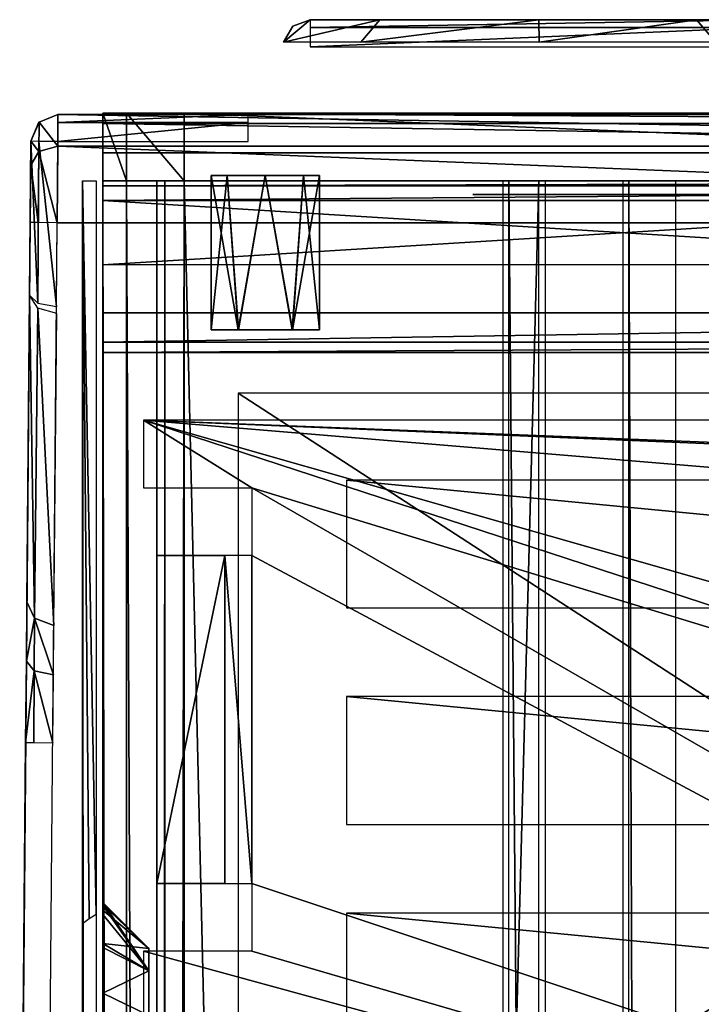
# Model space of a CAD drawing. Header units: millimetres. Extents: x -52 to 137, y -753 to 253.
# Tile 98 of 100: x -37 to -11, y 217 to 253. Entities that reach past the tile are written whole.
import ezdxf

# ---------------------------------------------------------------- set-up
doc = ezdxf.new("R2010")
doc.units = ezdxf.units.MM
doc.header["$LTSCALE"] = 65.185185
for name, color, linetype in [('1', 7, 'CONTINUOUS'), ('1119', 7, 'CONTINUOUS'), ('1120', 7, 'CONTINUOUS'), ('1121', 7, 'CONTINUOUS'), ('1122', 7, 'CONTINUOUS'), ('1123', 7, 'CONTINUOUS'), ('1124', 7, 'CONTINUOUS'), ('1125', 7, 'CONTINUOUS'), ('113', 7, 'CONTINUOUS'), ('1130', 7, 'CONTINUOUS'), ('1137', 7, 'CONTINUOUS'), ('1138', 7, 'CONTINUOUS'), ('1139', 7, 'CONTINUOUS'), ('114', 7, 'CONTINUOUS'), ('1140', 7, 'CONTINUOUS'), ('1141', 7, 'CONTINUOUS'), ('1142', 7, 'CONTINUOUS'), ('1147', 7, 'CONTINUOUS'), ('1148', 7, 'CONTINUOUS'), ('1149', 7, 'CONTINUOUS'), ('115', 7, 'CONTINUOUS'), ('1150', 7, 'CONTINUOUS'), ('1151', 7, 'CONTINUOUS'), ('1152', 7, 'CONTINUOUS'), ('1153', 7, 'CONTINUOUS'), ('1154', 7, 'CONTINUOUS'), ('122', 7, 'CONTINUOUS'), ('1249', 7, 'CONTINUOUS'), ('269', 7, 'CONTINUOUS'), ('278', 7, 'CONTINUOUS'), ('46', 7, 'CONTINUOUS'), ('56', 7, 'CONTINUOUS'), ('58', 7, 'CONTINUOUS'), ('59', 7, 'CONTINUOUS'), ('76', 7, 'CONTINUOUS'), ('77', 7, 'CONTINUOUS'), ('78', 7, 'CONTINUOUS'), ('79', 7, 'CONTINUOUS'), ('80', 7, 'CONTINUOUS'), ('853', 7, 'CONTINUOUS'), ('854', 7, 'CONTINUOUS'), ('855', 7, 'CONTINUOUS'), ('860', 7, 'CONTINUOUS'), ('861', 7, 'CONTINUOUS'), ('862', 7, 'CONTINUOUS'), ('863', 7, 'CONTINUOUS'), ('864', 7, 'CONTINUOUS'), ('865', 7, 'CONTINUOUS'), ('866', 7, 'CONTINUOUS'), ('867', 7, 'CONTINUOUS'), ('868', 7, 'CONTINUOUS'), ('869', 7, 'CONTINUOUS'), ('870', 7, 'CONTINUOUS'), ('871', 7, 'CONTINUOUS'), ('92', 7, 'CONTINUOUS'), ('95', 7, 'CONTINUOUS'), ('970', 7, 'CONTINUOUS'), ('971', 7, 'CONTINUOUS'), ('972', 7, 'CONTINUOUS'), ('973', 7, 'CONTINUOUS'), ('978', 7, 'CONTINUOUS'), ('979', 7, 'CONTINUOUS'), ('980', 7, 'CONTINUOUS')]:
    doc.layers.add(name, color=color, linetype=linetype)

msp = doc.modelspace()

# ---------------------------------------------------------------- linework, layer by layer
at = {"layer": '1', "color": 7, "linetype": 'Continuous'}
for points in [[(28, 221.548, -65.463), (28, 233.661, -65.463), (-32, 238.661, -65.463), (28, 221.548, -65.463)], [(-32, 238.661, -65.463), (28, 233.661, -65.463), (28, 236.161, -65.463), (-32, 238.661, -65.463)], [(28, 219.048, -65.463), (28, 221.548, -65.463), (-32, 238.661, -65.463), (28, 219.048, -65.463)], [(-28, 236.161, -65.463), (28, 219.048, -65.463), (-32, 238.661, -65.463), (-28, 236.161, -65.463)], [(-32, 236.161, -65.463), (-28, 236.161, -65.463), (-32, 238.661, -65.463), (-32, 236.161, -65.463)], [(32, 238.661, -65.463), (-32, 238.661, -65.463), (32, 236.161, -65.463), (32, 238.661, -65.463)], [(32, 236.161, -65.463), (-32, 238.661, -65.463), (28, 236.161, -65.463), (32, 236.161, -65.463)], [(32, 201.548, -65.463), (28, 219.048, -65.463), (-28, 236.161, -65.463), (32, 201.548, -65.463)], [(-28, 233.661, -65.463), (32, 201.548, -65.463), (-28, 236.161, -65.463), (-28, 233.661, -65.463)], [(-29, 221.548, -65.463), (-28, 221.548, -65.463), (-29, 233.661, -65.463), (-29, 221.548, -65.463)], [(-29, 233.661, -65.463), (-28, 221.548, -65.463), (-28, 233.661, -65.463), (-29, 233.661, -65.463)], [(-28, 221.548, -65.463), (32, 201.548, -65.463), (-28, 233.661, -65.463), (-28, 221.548, -65.463)], [(-28, 219.048, -65.463), (32, 201.548, -65.463), (-28, 221.548, -65.463), (-28, 219.048, -65.463)], [(-32, 201.548, -65.463), (32, 201.548, -65.463), (-32, 219.048, -65.463), (-32, 201.548, -65.463)], [(-32, 219.048, -65.463), (32, 201.548, -65.463), (-28, 219.048, -65.463), (-32, 219.048, -65.463)]]:
    msp.add_3dface(points, dxfattribs=at)
at = {"layer": '1119', "color": 7, "linetype": 'Continuous'}
for points in [[(-17.399, -247.5, 41.044), (-17.399, 247.5, 41.044), (-30.5, -247.5, 41.044), (-17.399, -247.5, 41.044)], [(-30.5, -247.5, 41.044), (-17.399, 247.5, 41.044), (-30.5, 247.5, 41.044), (-30.5, -247.5, 41.044)]]:
    msp.add_3dface(points, dxfattribs=at)
at = {"layer": '1120', "color": 7, "linetype": 'Continuous'}
for points in [[(-33.5, -247.5, 38.044), (-32.621, -247.5, 40.166), (-33.5, 247.5, 38.044), (-33.5, -247.5, 38.044)], [(-33.5, 247.5, 38.044), (-32.621, -247.5, 40.166), (-32.621, 247.5, 40.166), (-33.5, 247.5, 38.044)], [(-30.5, -247.5, 41.044), (-30.5, 247.5, 41.044), (-32.621, 247.5, 40.166), (-30.5, -247.5, 41.044)], [(-32.621, -247.5, 40.166), (-30.5, -247.5, 41.044), (-32.621, 247.5, 40.166), (-32.621, -247.5, 40.166)]]:
    msp.add_3dface(points, dxfattribs=at)
at = {"layer": '1121', "color": 7, "linetype": 'Continuous'}
for points in [[(-33.5, -247.5, 38.044), (-33.5, 247.5, 38.044), (-33.5, -247.5, 36.544), (-33.5, -247.5, 38.044)], [(-33.5, -247.5, 36.544), (-33.5, 247.5, 38.044), (-33.5, 247.5, 36.544), (-33.5, -247.5, 36.544)]]:
    msp.add_3dface(points, dxfattribs=at)
at = {"layer": '1122', "color": 7, "linetype": 'Continuous'}
for points in [[(-33.5, 247.5, 30.544), (-33.5, -247.5, 30.544), (-33.5, 247.5, 33.544), (-33.5, 247.5, 30.544)], [(-33.5, 247.5, 33.544), (-33.5, -247.5, 30.544), (-33.5, -247.5, 33.544), (-33.5, 247.5, 33.544)]]:
    msp.add_3dface(points, dxfattribs=at)
at = {"layer": '1123', "color": 7, "linetype": 'Continuous'}
for points in [[(-33.5, 247.5, 24.544), (-33.5, -247.5, 24.544), (-33.5, 247.5, 27.544), (-33.5, 247.5, 24.544)], [(-33.5, 247.5, 27.544), (-33.5, -247.5, 24.544), (-33.5, -247.5, 27.544), (-33.5, 247.5, 27.544)]]:
    msp.add_3dface(points, dxfattribs=at)
at = {"layer": '1124', "color": 7, "linetype": 'Continuous'}
for points in [[(-33.5, 247.5, 18.544), (-33.5, -247.5, 18.544), (-33.5, 247.5, 21.544), (-33.5, 247.5, 18.544)], [(-33.5, 247.5, 21.544), (-33.5, -247.5, 18.544), (-33.5, -247.5, 21.544), (-33.5, 247.5, 21.544)]]:
    msp.add_3dface(points, dxfattribs=at)
at = {"layer": '1125', "color": 7, "linetype": 'Continuous'}
for points in [[(-33.5, -247.5, 9.544), (-33.5, 247.5, 9.544), (-33.5, -247.5, 5.784), (-33.5, -247.5, 9.544)], [(-33.5, -247.5, 5.784), (-33.5, 247.5, 9.544), (-33.5, 247.5, 5.784), (-33.5, -247.5, 5.784)]]:
    msp.add_3dface(points, dxfattribs=at)
at = {"layer": '113', "color": 7, "linetype": 'Continuous'}
for points in [[(-29.5, 247.7, 18), (-28.914, 247.7, 16.586), (-29.5, 242, 18), (-29.5, 247.7, 18)], [(-29.5, 242, 18), (-28.914, 247.7, 16.586), (-28.487, 242, 16.261), (-29.5, 242, 18)], [(-28.914, 247.7, 16.586), (-27.5, 247.7, 16), (-28.487, 242, 16.261), (-28.914, 247.7, 16.586)], [(-28.487, 242, 16.261), (-27.5, 247.7, 16), (-26.499, 242, 16.269), (-28.487, 242, 16.261)], [(-26.499, 242, 16.269), (-27.5, 247.7, 16), (-26.086, 247.7, 16.586), (-26.499, 242, 16.269)], [(-25.5, 242, 18), (-26.499, 242, 16.269), (-25.5, 247.7, 18), (-25.5, 242, 18)], [(-25.5, 247.7, 18), (-26.499, 242, 16.269), (-26.086, 247.7, 16.586), (-25.5, 247.7, 18)]]:
    msp.add_3dface(points, dxfattribs=at)
at = {"layer": '1130', "color": 7, "linetype": 'Continuous'}
for points in [[(-33.5, 220.57, 12.544), (-33.5, 220.779, 13.2), (-33.5, 247.5, 15.544), (-33.5, 220.57, 12.544)], [(-33.5, 247.5, 12.544), (-33.5, 220.57, 12.544), (-33.5, 247.5, 15.544), (-33.5, 247.5, 12.544)], [(-33.5, 220.779, 13.2), (-33.5, 220.85, 13.884), (-33.5, 247.5, 15.544), (-33.5, 220.779, 13.2)], [(-33.5, 247.5, 15.544), (-33.5, 220.85, 13.884), (-33.5, 220.738, 14.743), (-33.5, 247.5, 15.544)], [(-33.5, 220.41, 15.544), (-33.5, 247.5, 15.544), (-33.5, 220.738, 14.743), (-33.5, 220.41, 15.544)]]:
    msp.add_3dface(points, dxfattribs=at)
at = {"layer": '1137', "color": 7, "linetype": 'Continuous'}
for points in [[(-33.5, 220.85, 13.884), (-33.5, 220.779, 13.2), (-31.8, 219.15, 13.884), (-33.5, 220.85, 13.884)], [(-33.5, 220.779, 13.2), (-33.5, 220.57, 12.544), (-31.8, 219.15, 13.884), (-33.5, 220.779, 13.2)], [(-33.5, 220.57, 12.544), (-33.5, 219.335, 11.082), (-31.8, 219.15, 13.884), (-33.5, 220.57, 12.544)], [(-33.5, 219.335, 11.082), (-33.5, 217.5, 10.534), (-31.8, 218.325, 12.455), (-33.5, 219.335, 11.082)], [(-31.8, 219.15, 13.884), (-33.5, 219.335, 11.082), (-31.8, 218.325, 12.455), (-31.8, 219.15, 13.884)], [(-31.8, 218.325, 12.455), (-33.5, 217.5, 10.534), (-31.8, 216.675, 12.455), (-31.8, 218.325, 12.455)], [(-33.5, 217.5, 10.534), (-33.5, 215.665, 11.082), (-31.8, 216.675, 12.455), (-33.5, 217.5, 10.534)]]:
    msp.add_3dface(points, dxfattribs=at)
at = {"layer": '1138', "color": 7, "linetype": 'Continuous'}
for points in [[(-33.5, 220.85, 13.884), (-31.8, 219.15, 13.884), (-31.8, 218.325, 15.313), (-33.5, 220.85, 13.884)], [(-33.5, 220.738, 14.743), (-33.5, 220.85, 13.884), (-31.8, 218.325, 15.313), (-33.5, 220.738, 14.743)], [(-33.5, 220.41, 15.544), (-33.5, 220.738, 14.743), (-31.8, 218.325, 15.313), (-33.5, 220.41, 15.544)], [(-33.5, 219.182, 16.781), (-33.5, 220.41, 15.544), (-31.8, 218.325, 15.313), (-33.5, 219.182, 16.781)], [(-33.5, 217.5, 17.234), (-33.5, 219.182, 16.781), (-31.8, 218.325, 15.313), (-33.5, 217.5, 17.234)], [(-31.8, 216.675, 15.313), (-33.5, 217.5, 17.234), (-31.8, 218.325, 15.313), (-31.8, 216.675, 15.313)], [(-33.5, 215.818, 16.781), (-33.5, 217.5, 17.234), (-31.8, 216.675, 15.313), (-33.5, 215.818, 16.781)]]:
    msp.add_3dface(points, dxfattribs=at)
at = {"layer": '1139', "color": 7, "linetype": 'Continuous'}
for points in [[(-34.25, -247.5, 36.044), (-34.25, 247.5, 36.044), (-34.25, -247.5, 34.044), (-34.25, -247.5, 36.044)], [(-34.25, -247.5, 34.044), (-34.25, 247.5, 36.044), (-34.25, 247.5, 34.044), (-34.25, -247.5, 34.044)]]:
    msp.add_3dface(points, dxfattribs=at)
at = {"layer": '114', "color": 7, "linetype": 'Continuous'}
for points in [[(-29.5, 247.7, 18), (-29.5, 242, 18), (-28.501, 242, 19.731), (-29.5, 247.7, 18)], [(-28.914, 247.7, 19.414), (-29.5, 247.7, 18), (-28.501, 242, 19.731), (-28.914, 247.7, 19.414)], [(-27.5, 247.7, 20), (-28.914, 247.7, 19.414), (-28.501, 242, 19.731), (-27.5, 247.7, 20)], [(-26.513, 242, 19.739), (-27.5, 247.7, 20), (-28.501, 242, 19.731), (-26.513, 242, 19.739)], [(-26.086, 247.7, 19.414), (-27.5, 247.7, 20), (-26.513, 242, 19.739), (-26.086, 247.7, 19.414)], [(-25.5, 242, 18), (-26.086, 247.7, 19.414), (-26.513, 242, 19.739), (-25.5, 242, 18)], [(-25.5, 242, 18), (-25.5, 247.7, 18), (-26.086, 247.7, 19.414), (-25.5, 242, 18)]]:
    msp.add_3dface(points, dxfattribs=at)
at = {"layer": '1140', "color": 7, "linetype": 'Continuous'}
for points in [[(-34.25, 247.5, 28.044), (-34.25, -247.5, 28.044), (-34.25, 247.5, 30.044), (-34.25, 247.5, 28.044)], [(-34.25, 247.5, 30.044), (-34.25, -247.5, 28.044), (-34.25, -247.5, 30.044), (-34.25, 247.5, 30.044)]]:
    msp.add_3dface(points, dxfattribs=at)
at = {"layer": '1141', "color": 7, "linetype": 'Continuous'}
for points in [[(-34.25, 247.5, 22.044), (-34.25, -247.5, 22.044), (-34.25, 247.5, 24.044), (-34.25, 247.5, 22.044)], [(-34.25, 247.5, 24.044), (-34.25, -247.5, 22.044), (-34.25, -247.5, 24.044), (-34.25, 247.5, 24.044)]]:
    msp.add_3dface(points, dxfattribs=at)
at = {"layer": '1142', "color": 7, "linetype": 'Continuous'}
for points in [[(-34.25, 247.5, 18.044), (-34.25, -72.5, 17.234), (-34.25, -217.5, 17.234), (-34.25, 247.5, 18.044)], [(-34.25, 247.5, 18.044), (-34.25, -217.5, 17.234), (-34.25, -247.5, 18.044), (-34.25, 247.5, 18.044)], [(-34.25, -71.088, 16.922), (-34.25, -72.5, 17.234), (-34.25, 247.5, 18.044), (-34.25, -71.088, 16.922)], [(-34.25, 72.5, 17.234), (-34.25, -71.088, 16.922), (-34.25, 247.5, 18.044), (-34.25, 72.5, 17.234)], [(-34.25, 73.912, 16.922), (-34.25, 72.5, 17.234), (-34.25, 247.5, 18.044), (-34.25, 73.912, 16.922)], [(-34.25, 75.061, 16.044), (-34.25, 73.912, 16.922), (-34.25, 247.5, 18.044), (-34.25, 75.061, 16.044)], [(-34.25, 217.5, 17.234), (-34.25, 75.061, 16.044), (-34.25, 247.5, 18.044), (-34.25, 217.5, 17.234)], [(-34.25, 218.912, 16.922), (-34.25, 217.5, 17.234), (-34.25, 247.5, 18.044), (-34.25, 218.912, 16.922)], [(-34.25, 220.061, 16.044), (-34.25, 218.912, 16.922), (-34.25, 247.5, 18.044), (-34.25, 220.061, 16.044)], [(-34.25, 247.5, 16.044), (-34.25, 220.061, 16.044), (-34.25, 247.5, 18.044), (-34.25, 247.5, 16.044)], [(-34.25, 216.088, 16.922), (-34.25, 75.061, 16.044), (-34.25, 217.5, 17.234), (-34.25, 216.088, 16.922)]]:
    msp.add_3dface(points, dxfattribs=at)
at = {"layer": '1147', "color": 7, "linetype": 'Continuous'}
for points in [[(-34.25, 220.061, 16.044), (-34.25, 247.5, 16.044), (-34.008, 220.246, 15.803), (-34.25, 220.061, 16.044)], [(-34.008, 220.246, 15.803), (-34.25, 247.5, 16.044), (-33.75, 220.41, 15.544), (-34.008, 220.246, 15.803)], [(-33.75, 220.41, 15.544), (-34.25, 247.5, 16.044), (-33.75, 247.5, 15.544), (-33.75, 220.41, 15.544)]]:
    msp.add_3dface(points, dxfattribs=at)
at = {"layer": '1148', "color": 7, "linetype": 'Continuous'}
for points in [[(-34.25, 247.5, 10.044), (-34.25, -247.5, 10.044), (-34.25, 217.5, 10.534), (-34.25, 247.5, 10.044)], [(-34.25, 247.5, 12.044), (-34.25, 247.5, 10.044), (-34.25, 217.5, 10.534), (-34.25, 247.5, 12.044)], [(-34.25, 220.299, 12.044), (-34.25, 247.5, 12.044), (-34.25, 219.09, 10.937), (-34.25, 220.299, 12.044)], [(-34.25, 219.09, 10.937), (-34.25, 247.5, 12.044), (-34.25, 217.5, 10.534), (-34.25, 219.09, 10.937)], [(-34.25, 217.5, 10.534), (-34.25, -247.5, 10.044), (-34.25, 72.5, 10.534), (-34.25, 217.5, 10.534)], [(-34.25, 215.91, 10.937), (-34.25, 217.5, 10.534), (-34.25, 72.5, 10.534), (-34.25, 215.91, 10.937)]]:
    msp.add_3dface(points, dxfattribs=at)
at = {"layer": '1149', "color": 7, "linetype": 'Continuous'}
for points in [[(-34.25, -247.5, 10.044), (-34.25, 247.5, 10.044), (-33.75, -247.5, 9.544), (-34.25, -247.5, 10.044)], [(-33.75, -247.5, 9.544), (-34.25, 247.5, 10.044), (-33.75, 247.5, 9.544), (-33.75, -247.5, 9.544)]]:
    msp.add_3dface(points, dxfattribs=at)
at = {"layer": '115', "color": 7, "linetype": 'Continuous'}
for points in [[(-29.5, 242, 18), (-28.487, 242, 16.261), (-25.5, 242, 18), (-29.5, 242, 18)], [(-29.5, 242, 18), (-25.5, 242, 18), (-26.513, 242, 19.739), (-29.5, 242, 18)], [(-29.5, 242, 18), (-26.513, 242, 19.739), (-28.501, 242, 19.731), (-29.5, 242, 18)], [(-28.487, 242, 16.261), (-26.499, 242, 16.269), (-25.5, 242, 18), (-28.487, 242, 16.261)]]:
    msp.add_3dface(points, dxfattribs=at)
at = {"layer": '1150', "color": 7, "linetype": 'Continuous'}
for points in [[(-31.5, 247.5, 5.784), (-31.5, 247.5, 36.544), (-31.5, -247.5, 36.544), (-31.5, 247.5, 5.784)], [(-31.5, -247.5, 5.784), (-31.5, 247.5, 5.784), (-31.5, -247.5, 36.544), (-31.5, -247.5, 5.784)]]:
    msp.add_3dface(points, dxfattribs=at)
at = {"layer": '1151', "color": 7, "linetype": 'Continuous'}
for points in [[(-31.5, -247.5, 36.544), (-31.5, 247.5, 36.544), (-31.207, 247.5, 37.252), (-31.5, -247.5, 36.544)], [(-31.207, -247.5, 37.252), (-31.5, -247.5, 36.544), (-31.207, 247.5, 37.252), (-31.207, -247.5, 37.252)], [(-30.5, -247.5, 37.544), (-31.207, -247.5, 37.252), (-30.5, 247.5, 37.544), (-30.5, -247.5, 37.544)], [(-30.5, 247.5, 37.544), (-31.207, -247.5, 37.252), (-31.207, 247.5, 37.252), (-30.5, 247.5, 37.544)]]:
    msp.add_3dface(points, dxfattribs=at)
at = {"layer": '1152', "color": 7, "linetype": 'Continuous'}
for points in [[(-30.5, -247.5, 37.544), (-30.5, 247.5, 37.544), (-18.734, -247.5, 37.544), (-30.5, -247.5, 37.544)], [(-18.734, -247.5, 37.544), (-30.5, 247.5, 37.544), (-18.734, 247.5, 37.544), (-18.734, -247.5, 37.544)]]:
    msp.add_3dface(points, dxfattribs=at)
at = {"layer": '1153', "color": 7, "linetype": 'Continuous'}
for points in [[(-18.508, -247.5, 37.491), (-18.508, 247.5, 37.491), (-14.305, -247.5, 35.363), (-18.508, -247.5, 37.491)], [(-14.305, -247.5, 35.363), (-18.508, 247.5, 37.491), (-14.305, 247.5, 35.363), (-14.305, -247.5, 35.363)]]:
    msp.add_3dface(points, dxfattribs=at)
at = {"layer": '1154', "color": 7, "linetype": 'Continuous'}
for points in [[(-14.075, -247.5, 35.122), (-14.075, 247.5, 35.122), (-12.355, -247.5, 31.299), (-14.075, -247.5, 35.122)], [(-12.355, -247.5, 31.299), (-14.075, 247.5, 35.122), (-12.355, 247.5, 31.299), (-12.355, -247.5, 31.299)]]:
    msp.add_3dface(points, dxfattribs=at)
at = {"layer": '122', "color": 7, "linetype": 'Continuous'}
for points in [[(24.5, 236.45, -62.916), (-24.5, 236.45, -62.916), (24.5, 231.726, -60.714), (24.5, 236.45, -62.916)], [(24.5, 231.726, -60.714), (-24.5, 236.45, -62.916), (-24.5, 231.726, -60.714), (24.5, 231.726, -60.714)]]:
    msp.add_3dface(points, dxfattribs=at)
at = {"layer": '1249', "color": 7, "linetype": 'Continuous'}
for points in [[(-33.5, 198.375, -65.81), (-33.5, 196.544, -67.638), (-33.5, 247, 5.284), (-33.5, 198.375, -65.81)], [(-33.5, 247, 5.284), (-33.5, 196.544, -67.638), (-33.5, 161.226, -105.18), (-33.5, 247, 5.284)], [(-33.5, 200.874, -65.138), (-33.5, 198.375, -65.81), (-33.5, 247, 5.284), (-33.5, 200.874, -65.138)], [(-33.5, 240.661, -39.9), (-33.5, 200.874, -65.138), (-33.5, 247, 5.284), (-33.5, 240.661, -39.9)], [(-33.5, 241.042, -37.987), (-33.5, 240.661, -39.9), (-33.5, 247, 5.284), (-33.5, 241.042, -37.987)], [(-33.5, 242.126, -36.364), (-33.5, 241.042, -37.987), (-33.5, 247, 5.284), (-33.5, 242.126, -36.364)], [(-33.5, 246.268, -32.222), (-33.5, 242.126, -36.364), (-33.5, 247, 5.284), (-33.5, 246.268, -32.222)], [(-33.5, 246.809, -31.411), (-33.5, 246.268, -32.222), (-33.5, 247, 5.284), (-33.5, 246.809, -31.411)], [(-33.5, 247, -30.454), (-33.5, 246.809, -31.411), (-33.5, 247, 5.284), (-33.5, 247, -30.454)], [(-33.5, -247, 5.284), (-33.5, 247, 5.284), (-33.5, -247, -30.454), (-33.5, -247, 5.284)], [(-33.5, -247, -30.454), (-33.5, 247, 5.284), (-33.5, -246.809, -31.411), (-33.5, -247, -30.454)], [(-33.5, -246.809, -31.411), (-33.5, 247, 5.284), (-33.5, -246.268, -32.222), (-33.5, -246.809, -31.411)], [(-33.5, -246.268, -32.222), (-33.5, 247, 5.284), (-33.5, -242.126, -36.364), (-33.5, -246.268, -32.222)], [(-33.5, -242.126, -36.364), (-33.5, 247, 5.284), (-33.5, -241.042, -37.987), (-33.5, -242.126, -36.364)], [(-33.5, -241.042, -37.987), (-33.5, 247, 5.284), (-33.5, -240.661, -39.9), (-33.5, -241.042, -37.987)], [(-33.5, -240.661, -39.9), (-33.5, 247, 5.284), (-33.5, -240.661, -62.638), (-33.5, -240.661, -39.9)], [(-33.5, -240.661, -62.638), (-33.5, 247, 5.284), (-33.5, -239.929, -64.406), (-33.5, -240.661, -62.638)], [(-33.5, -239.929, -64.406), (-33.5, 247, 5.284), (-33.5, -238.161, -65.138), (-33.5, -239.929, -64.406)], [(-33.5, -238.161, -65.138), (-33.5, 247, 5.284), (-33.5, -200.874, -65.138), (-33.5, -238.161, -65.138)], [(-33.5, -200.874, -65.138), (-33.5, 247, 5.284), (-33.5, -198.375, -65.81), (-33.5, -200.874, -65.138)], [(-33.5, -198.375, -65.81), (-33.5, 247, 5.284), (-33.5, -196.544, -67.638), (-33.5, -198.375, -65.81)], [(-33.5, -196.544, -67.638), (-33.5, 247, 5.284), (-33.5, -158, -100.71), (-33.5, -196.544, -67.638)], [(-33.5, -158, -100.71), (-33.5, 247, 5.284), (-33.5, -155.231, -102.14), (-33.5, -158, -100.71)], [(-33.5, -155.231, -102.14), (-33.5, 247, 5.284), (-33.5, -154.774, -105.18), (-33.5, -155.231, -102.14)], [(-33.5, -154.774, -105.18), (-33.5, 247, 5.284), (-33.5, 0, -100.71), (-33.5, -154.774, -105.18)], [(-33.5, 0, -100.71), (-33.5, 247, 5.284), (-33.5, 2.769, -102.14), (-33.5, 0, -100.71)], [(-33.5, 2.769, -102.14), (-33.5, 247, 5.284), (-33.5, 3.226, -105.18), (-33.5, 2.769, -102.14)], [(-33.5, 3.226, -105.18), (-33.5, 247, 5.284), (-33.5, 155.231, -102.14), (-33.5, 3.226, -105.18)], [(-33.5, 155.231, -102.14), (-33.5, 247, 5.284), (-33.5, 158, -100.71), (-33.5, 155.231, -102.14)], [(-33.5, 158, -100.71), (-33.5, 247, 5.284), (-33.5, 160.769, -102.14), (-33.5, 158, -100.71)], [(-33.5, 160.769, -102.14), (-33.5, 247, 5.284), (-33.5, 161.226, -105.18), (-33.5, 160.769, -102.14)], [(-33.5, 238.161, -65.138), (-33.5, 200.874, -65.138), (-33.5, 240.661, -39.9), (-33.5, 238.161, -65.138)], [(-33.5, 239.929, -64.406), (-33.5, 238.161, -65.138), (-33.5, 240.661, -39.9), (-33.5, 239.929, -64.406)], [(-33.5, 240.661, -62.638), (-33.5, 239.929, -64.406), (-33.5, 240.661, -39.9), (-33.5, 240.661, -62.638)]]:
    msp.add_3dface(points, dxfattribs=at)
at = {"layer": '269', "color": 7, "linetype": 'Continuous'}
for points in [[(-10.108, -247.5, 37.416), (-10.108, 247.5, 37.416), (-17.173, -247.5, 40.991), (-10.108, -247.5, 37.416)], [(-17.173, -247.5, 40.991), (-10.108, 247.5, 37.416), (-17.173, 247.5, 40.991), (-17.173, -247.5, 40.991)]]:
    msp.add_3dface(points, dxfattribs=at)
at = {"layer": '278', "color": 7, "linetype": 'Continuous'}
for points in [[(-31.5, 247, 5.284), (-31.5, -247, 5.284), (-31.5, 247, -30.454), (-31.5, 247, 5.284)], [(-31.5, 247, -30.454), (-31.5, -247, 5.284), (-31.5, 246.809, -31.411), (-31.5, 247, -30.454)], [(-31.5, 246.809, -31.411), (-31.5, -247, 5.284), (-31.5, 246.268, -32.222), (-31.5, 246.809, -31.411)], [(-31.5, 246.268, -32.222), (-31.5, -247, 5.284), (-31.5, 242.126, -36.364), (-31.5, 246.268, -32.222)], [(-31.5, 242.126, -36.364), (-31.5, -247, 5.284), (-31.5, 241.042, -37.987), (-31.5, 242.126, -36.364)], [(-31.5, 241.042, -37.987), (-31.5, -247, 5.284), (-31.5, 240.661, -39.9), (-31.5, 241.042, -37.987)], [(-31.5, 240.661, -39.9), (-31.5, -247, 5.284), (-31.5, 240.661, -62.638), (-31.5, 240.661, -39.9)], [(-31.5, 240.661, -62.638), (-31.5, -247, 5.284), (-31.5, 239.929, -64.406), (-31.5, 240.661, -62.638)], [(-31.5, -247, 5.284), (-31.5, 238.161, -65.138), (-31.5, 239.929, -64.406), (-31.5, -247, 5.284)], [(-31.5, 200.874, -65.138), (-31.5, 238.161, -65.138), (-31.5, -247, 5.284), (-31.5, 200.874, -65.138)]]:
    msp.add_3dface(points, dxfattribs=at)
at = {"layer": '46', "color": 7, "linetype": 'Continuous'}
for points in [[(-19.839, 247, -7.43), (-13.9, 247, -14.21), (-19.839, 247, 1.51), (-19.839, 247, -7.43)], [(-19.839, 247, 1.51), (-13.9, 247, -14.21), (-13.9, 247, 8.29), (-19.839, 247, 1.51)], [(-13.9, 247, 8.29), (-13.9, 247, -14.21), (13.9, 247, -14.21), (-13.9, 247, 8.29)], [(13.9, 247, 8.29), (-13.9, 247, 8.29), (13.9, 247, -14.21), (13.9, 247, 8.29)]]:
    msp.add_3dface(points, dxfattribs=at)
at = {"layer": '56', "color": 7, "linetype": 'Continuous'}
for points in [[(35.18, 245.95, -69.963), (35.568, 201.548, -69.963), (-35.568, 201.548, -69.963), (35.18, 245.95, -69.963)], [(-35.18, 245.95, -69.963), (35.18, 245.95, -69.963), (-35.568, 201.548, -69.963), (-35.18, 245.95, -69.963)]]:
    msp.add_3dface(points, dxfattribs=at)
at = {"layer": '58', "color": 7, "linetype": 'Continuous'}
for points in [[(-35.855, 249.663, -65.963), (-35.154, 249.95, -65.963), (-35.162, 248.778, -68.792), (-35.855, 249.663, -65.963)], [(-36.154, 248.958, -65.963), (-35.855, 249.663, -65.963), (-35.864, 248.577, -68.585), (-36.154, 248.958, -65.963)], [(-35.855, 249.663, -65.963), (-35.162, 248.778, -68.792), (-35.864, 248.577, -68.585), (-35.855, 249.663, -65.963)], [(-36.162, 248.08, -68.085), (-36.154, 248.958, -65.963), (-35.864, 248.577, -68.585), (-36.162, 248.08, -68.085)], [(-35.162, 248.778, -68.792), (-35.18, 245.95, -69.963), (-35.864, 248.577, -68.585), (-35.162, 248.778, -68.792)], [(-36.162, 248.08, -68.085), (-35.864, 248.577, -68.585), (-35.887, 245.956, -69.67), (-36.162, 248.08, -68.085)], [(-35.864, 248.577, -68.585), (-35.18, 245.95, -69.963), (-35.887, 245.956, -69.67), (-35.864, 248.577, -68.585)], [(-36.18, 245.958, -68.963), (-36.162, 248.08, -68.085), (-35.887, 245.956, -69.67), (-36.18, 245.958, -68.963)]]:
    msp.add_3dface(points, dxfattribs=at)
at = {"layer": '59', "color": 7, "linetype": 'Continuous'}
for points in [[(-35.162, 248.778, -68.792), (-35.154, 249.95, -65.963), (35.162, 248.778, -68.792), (-35.162, 248.778, -68.792)], [(-35.154, 249.95, -65.963), (35.154, 249.95, -65.963), (35.162, 248.778, -68.792), (-35.154, 249.95, -65.963)], [(35.18, 245.95, -69.963), (-35.18, 245.95, -69.963), (-35.162, 248.778, -68.792), (35.18, 245.95, -69.963)], [(35.18, 245.95, -69.963), (-35.162, 248.778, -68.792), (35.162, 248.778, -68.792), (35.18, 245.95, -69.963)]]:
    msp.add_3dface(points, dxfattribs=at)
at = {"layer": '76', "color": 7, "linetype": 'Continuous'}
for points in [[(-36.204, 243.272, -38.36), (-36.154, 248.958, -38.36), (-36.18, 245.958, -68.963), (-36.204, 243.272, -38.36)], [(-36.18, 245.958, -68.963), (-36.154, 248.958, -38.36), (-36.162, 248.08, -68.085), (-36.18, 245.958, -68.963)], [(-36.154, 248.958, -38.36), (-36.154, 248.958, -65.963), (-36.162, 248.08, -68.085), (-36.154, 248.958, -38.36)], [(-36.568, 201.557, -68.963), (-36.322, 229.756, -60.158), (-36.18, 245.958, -68.963), (-36.568, 201.557, -68.963)], [(-36.322, 229.756, -60.158), (-36.302, 231.954, -57.963), (-36.18, 245.958, -68.963), (-36.322, 229.756, -60.158)], [(-36.302, 231.954, -57.963), (-36.204, 243.272, -38.36), (-36.18, 245.958, -68.963), (-36.302, 231.954, -57.963)], [(-36.348, 226.758, -60.963), (-36.322, 229.756, -60.158), (-36.568, 201.557, -68.963), (-36.348, 226.758, -60.963)], [(-36.568, 201.557, -60.963), (-36.348, 226.758, -60.963), (-36.568, 201.557, -68.963), (-36.568, 201.557, -60.963)]]:
    msp.add_3dface(points, dxfattribs=at)
at = {"layer": '77', "color": 7, "linetype": 'Continuous'}
for points in [[(-36.204, 243.272, -38.36), (-36.302, 231.954, -57.963), (-36.024, 231.347, -57.614), (-36.204, 243.272, -38.36)], [(-35.903, 242.792, -37.75), (-36.204, 243.272, -38.36), (-36.024, 231.347, -57.614), (-35.903, 242.792, -37.75)], [(-35.303, 231.079, -57.463), (-35.903, 242.792, -37.75), (-36.024, 231.347, -57.614), (-35.303, 231.079, -57.463)], [(-35.202, 242.6, -37.51), (-35.903, 242.792, -37.75), (-35.303, 231.079, -57.463), (-35.202, 242.6, -37.51)]]:
    msp.add_3dface(points, dxfattribs=at)
at = {"layer": '78', "color": 7, "linetype": 'Continuous'}
for points in [[(-36.154, 248.958, -38.36), (-36.204, 243.272, -38.36), (-35.904, 242.981, -37.644), (-36.154, 248.958, -38.36)], [(-36.154, 248.958, -38.36), (-35.904, 242.981, -37.644), (-35.861, 248.956, -37.653), (-36.154, 248.958, -38.36)], [(-35.904, 242.981, -37.644), (-35.207, 242.859, -37.36), (-35.861, 248.956, -37.653), (-35.904, 242.981, -37.644)], [(-35.861, 248.956, -37.653), (-35.207, 242.859, -37.36), (-35.154, 248.95, -37.36), (-35.861, 248.956, -37.653)]]:
    msp.add_3dface(points, dxfattribs=at)
at = {"layer": '79', "color": 7, "linetype": 'Continuous'}
for points in [[(-35.858, 249.66, -38.36), (-35.154, 249.95, -38.36), (-35.855, 249.663, -65.963), (-35.858, 249.66, -38.36)], [(-35.154, 249.95, -38.36), (-35.154, 249.95, -65.963), (-35.855, 249.663, -65.963), (-35.154, 249.95, -38.36)], [(-36.154, 248.958, -65.963), (-35.858, 249.66, -38.36), (-35.855, 249.663, -65.963), (-36.154, 248.958, -65.963)], [(-36.154, 248.958, -38.36), (-35.858, 249.66, -38.36), (-36.154, 248.958, -65.963), (-36.154, 248.958, -38.36)]]:
    msp.add_3dface(points, dxfattribs=at)
at = {"layer": '80', "color": 7, "linetype": 'Continuous'}
for points in [[(17.311, 249.95, -65.197), (35.154, 249.95, -65.963), (-35.154, 249.95, -65.963), (17.311, 249.95, -65.197)], [(-17.367, 249.95, -64.998), (17.311, 249.95, -65.197), (-35.154, 249.95, -65.963), (-17.367, 249.95, -64.998)], [(-24.843, 249.95, -62.055), (-17.367, 249.95, -64.998), (-35.154, 249.95, -65.963), (-24.843, 249.95, -62.055)], [(-28.136, 249.95, -54.626), (-24.843, 249.95, -62.055), (-35.154, 249.95, -65.963), (-28.136, 249.95, -54.626)], [(-28.139, 249.95, -54.36), (-28.136, 249.95, -54.626), (-35.154, 249.95, -65.963), (-28.139, 249.95, -54.36)], [(-28.139, 249.95, -38.36), (-28.139, 249.95, -54.36), (-35.154, 249.95, -65.963), (-28.139, 249.95, -38.36)], [(-35.154, 249.95, -38.36), (-28.139, 249.95, -38.36), (-35.154, 249.95, -65.963), (-35.154, 249.95, -38.36)], [(9.806, 249.95, -61.991), (17.311, 249.95, -65.197), (-17.367, 249.95, -64.998), (9.806, 249.95, -61.991)], [(-9.967, 249.95, -61.87), (9.806, 249.95, -61.991), (-17.367, 249.95, -64.998), (-9.967, 249.95, -61.87)]]:
    msp.add_3dface(points, dxfattribs=at)
at = {"layer": '853', "color": 7, "linetype": 'Continuous'}
for points in [[(-31.5, 221.548, -58.963), (-31.5, 221.548, -65.463), (-29, 221.548, -58.963), (-31.5, 221.548, -58.963)], [(-29, 221.548, -58.963), (-31.5, 221.548, -65.463), (-29, 221.548, -65.463), (-29, 221.548, -58.963)]]:
    msp.add_3dface(points, dxfattribs=at)
at = {"layer": '854', "color": 7, "linetype": 'Continuous'}
for points in [[(-31.5, 233.661, -58.963), (-29, 233.661, -58.963), (-29, 233.661, -65.463), (-31.5, 233.661, -58.963)], [(-31.5, 233.661, -65.463), (-31.5, 233.661, -58.963), (-29, 233.661, -65.463), (-31.5, 233.661, -65.463)]]:
    msp.add_3dface(points, dxfattribs=at)
at = {"layer": '855', "color": 7, "linetype": 'Continuous'}
for points in [[(-31.5, 221.548, -58.963), (-29, 221.548, -58.963), (-29, 233.661, -58.963), (-31.5, 221.548, -58.963)], [(-31.5, 233.661, -58.963), (-31.5, 221.548, -58.963), (-29, 233.661, -58.963), (-31.5, 233.661, -58.963)]]:
    msp.add_3dface(points, dxfattribs=at)
at = {"layer": '860', "color": 7, "linetype": 'Continuous'}
for points in [[(33.5, 247.5, -30.589), (33.5, 247.5, 38.04), (-33.5, 247.5, -30.589), (33.5, 247.5, -30.589)], [(33.5, 247.5, 38.04), (32.621, 247.5, 40.161), (-33.5, 247.5, 38.04), (33.5, 247.5, 38.04)], [(-33.5, 247.5, -30.589), (33.5, 247.5, 38.04), (-33.5, 247.5, 38.04), (-33.5, 247.5, -30.589)], [(-33.5, 247.5, 38.04), (32.621, 247.5, 40.161), (-32.621, 247.5, 40.161), (-33.5, 247.5, 38.04)], [(32.621, 247.5, 40.161), (30.5, 247.5, 41.04), (-32.621, 247.5, 40.161), (32.621, 247.5, 40.161)], [(-32.621, 247.5, 40.161), (30.5, 247.5, 41.04), (-30.5, 247.5, 41.04), (-32.621, 247.5, 40.161)]]:
    msp.add_3dface(points, dxfattribs=at)
at = {"layer": '861', "color": 7, "linetype": 'Continuous'}
for points in [[(33.5, 247.309, -31.546), (33.5, 247.5, -30.589), (-33.5, 247.309, -31.546), (33.5, 247.309, -31.546)], [(33.5, 247.5, -30.589), (-33.5, 247.5, -30.589), (-33.5, 247.309, -31.546), (33.5, 247.5, -30.589)], [(33.5, 246.768, -32.357), (33.5, 247.309, -31.546), (-33.5, 246.768, -32.357), (33.5, 246.768, -32.357)], [(-33.5, 246.768, -32.357), (33.5, 247.309, -31.546), (-33.5, 247.309, -31.546), (-33.5, 246.768, -32.357)]]:
    msp.add_3dface(points, dxfattribs=at)
at = {"layer": '862', "color": 7, "linetype": 'Continuous'}
for points in [[(-33.5, 249.619, -32.502), (-33.5, 247.5, -30.589), (-33.5, 250, -30.589), (-33.5, 249.619, -32.502)], [(-33.5, 248.536, -34.124), (-33.5, 247.5, -30.589), (-33.5, 249.619, -32.502), (-33.5, 248.536, -34.124)], [(-33.5, 247.309, -31.546), (-33.5, 247.5, -30.589), (-33.5, 248.536, -34.124), (-33.5, 247.309, -31.546)], [(-33.5, 246.768, -32.357), (-33.5, 247.309, -31.546), (-33.5, 248.536, -34.124), (-33.5, 246.768, -32.357)]]:
    msp.add_3dface(points, dxfattribs=at)
at = {"layer": '863', "color": 7, "linetype": 'Continuous'}
for points in [[(33.5, 248.536, -34.124), (33.5, 244.393, -38.267), (-33.5, 244.393, -38.267), (33.5, 248.536, -34.124)], [(-33.5, 248.536, -34.124), (33.5, 248.536, -34.124), (-33.5, 244.393, -38.267), (-33.5, 248.536, -34.124)]]:
    msp.add_3dface(points, dxfattribs=at)
at = {"layer": '864', "color": 7, "linetype": 'Continuous'}
for points in [[(33.5, 250, -30.589), (33.5, 249.619, -32.502), (-33.5, 250, -30.589), (33.5, 250, -30.589)], [(33.5, 249.619, -32.502), (-33.5, 249.619, -32.502), (-33.5, 250, -30.589), (33.5, 249.619, -32.502)], [(33.5, 249.619, -32.502), (33.5, 248.536, -34.124), (-33.5, 249.619, -32.502), (33.5, 249.619, -32.502)], [(33.5, 248.536, -34.124), (-33.5, 248.536, -34.124), (-33.5, 249.619, -32.502), (33.5, 248.536, -34.124)]]:
    msp.add_3dface(points, dxfattribs=at)
at = {"layer": '865', "color": 7, "linetype": 'Continuous'}
for points in [[(33.5, 250, 38.04), (33.5, 250, -30.589), (-33.5, 250, 38.04), (33.5, 250, 38.04)], [(33.5, 250, -30.589), (-33.5, 250, -30.589), (-33.5, 250, 38.04), (33.5, 250, -30.589)], [(-32.621, 250, 40.161), (33.5, 250, 38.04), (-33.5, 250, 38.04), (-32.621, 250, 40.161)], [(32.621, 250, 40.161), (33.5, 250, 38.04), (-32.621, 250, 40.161), (32.621, 250, 40.161)], [(-30.5, 250, 41.04), (32.621, 250, 40.161), (-32.621, 250, 40.161), (-30.5, 250, 41.04)], [(30.5, 250, 41.04), (32.621, 250, 40.161), (-30.5, 250, 41.04), (30.5, 250, 41.04)]]:
    msp.add_3dface(points, dxfattribs=at)
at = {"layer": '866', "color": 7, "linetype": 'Continuous'}
for points in [[(30.5, 247.5, 41.04), (30.5, 250, 41.04), (-30.5, 250, 41.04), (30.5, 247.5, 41.04)], [(-30.5, 247.5, 41.04), (30.5, 247.5, 41.04), (-30.5, 250, 41.04), (-30.5, 247.5, 41.04)]]:
    msp.add_3dface(points, dxfattribs=at)
at = {"layer": '867', "color": 7, "linetype": 'Continuous'}
for points in [[(-33.5, 247.5, 38.04), (-32.621, 247.5, 40.161), (-33.5, 250, 38.04), (-33.5, 247.5, 38.04)], [(-32.621, 247.5, 40.161), (-32.621, 250, 40.161), (-33.5, 250, 38.04), (-32.621, 247.5, 40.161)], [(-32.621, 247.5, 40.161), (-30.5, 247.5, 41.04), (-32.621, 250, 40.161), (-32.621, 247.5, 40.161)], [(-30.5, 247.5, 41.04), (-30.5, 250, 41.04), (-32.621, 250, 40.161), (-30.5, 247.5, 41.04)]]:
    msp.add_3dface(points, dxfattribs=at)
at = {"layer": '868', "color": 7, "linetype": 'Continuous'}
for points in [[(-33.5, 247.5, -30.589), (-33.5, 247.5, 38.04), (-33.5, 250, 38.04), (-33.5, 247.5, -30.589)], [(-33.5, 250, -30.589), (-33.5, 247.5, -30.589), (-33.5, 250, 38.04), (-33.5, 250, -30.589)]]:
    msp.add_3dface(points, dxfattribs=at)
at = {"layer": '869', "color": 7, "linetype": 'Continuous'}
for points in [[(33.5, 242.626, -36.499), (33.5, 246.768, -32.357), (-33.5, 246.768, -32.357), (33.5, 242.626, -36.499)], [(33.5, 242.626, -36.499), (-33.5, 246.768, -32.357), (-33.5, 242.626, -36.499), (33.5, 242.626, -36.499)]]:
    msp.add_3dface(points, dxfattribs=at)
at = {"layer": '870', "color": 7, "linetype": 'Continuous'}
for points in [[(33.5, 242.626, -36.499), (-33.5, 242.626, -36.499), (-33.5, 241.542, -38.121), (33.5, 242.626, -36.499)], [(33.5, 242.626, -36.499), (-33.5, 241.542, -38.121), (33.5, 241.542, -38.121), (33.5, 242.626, -36.499)], [(-33.5, 241.542, -38.121), (-33.5, 241.161, -40.034), (33.5, 241.542, -38.121), (-33.5, 241.542, -38.121)], [(33.5, 241.542, -38.121), (-33.5, 241.161, -40.034), (33.5, 241.161, -40.034), (33.5, 241.542, -38.121)]]:
    msp.add_3dface(points, dxfattribs=at)
at = {"layer": '871', "color": 7, "linetype": 'Continuous'}
for points in [[(33.5, 241.161, -40.034), (-33.5, 241.161, -40.034), (33.5, 241.161, -57.963), (33.5, 241.161, -40.034)], [(-33.5, 241.161, -40.034), (-33.5, 241.161, -57.963), (-32, 241.161, -57.963), (-33.5, 241.161, -40.034)], [(33.5, 241.161, -57.963), (-33.5, 241.161, -40.034), (32, 241.161, -57.963), (33.5, 241.161, -57.963)], [(32, 241.161, -57.963), (-33.5, 241.161, -40.034), (32, 241.161, -62.963), (32, 241.161, -57.963)], [(32, 241.161, -62.963), (-33.5, 241.161, -40.034), (-32, 241.161, -57.963), (32, 241.161, -62.963)], [(-32, 241.161, -62.963), (32, 241.161, -62.963), (-32, 241.161, -57.963), (-32, 241.161, -62.963)]]:
    msp.add_3dface(points, dxfattribs=at)
at = {"layer": '92', "color": 7, "linetype": 'Continuous'}
for points in [[(-36.302, 231.954, -57.963), (-36.322, 229.756, -60.158), (-36.024, 231.347, -57.614), (-36.302, 231.954, -57.963)], [(-36.024, 231.347, -57.614), (-36.322, 229.756, -60.158), (-36.03, 229.401, -59.546), (-36.024, 231.347, -57.614)], [(-35.322, 229.249, -59.294), (-36.024, 231.347, -57.614), (-36.03, 229.401, -59.546), (-35.322, 229.249, -59.294)], [(-35.303, 231.079, -57.463), (-36.024, 231.347, -57.614), (-35.322, 229.249, -59.294), (-35.303, 231.079, -57.463)], [(-36.322, 229.756, -60.158), (-36.348, 226.758, -60.963), (-36.03, 229.401, -59.546), (-36.322, 229.756, -60.158)], [(-36.03, 229.401, -59.546), (-36.348, 226.758, -60.963), (-36.043, 226.755, -60.245), (-36.03, 229.401, -59.546)], [(-35.348, 226.749, -59.963), (-36.03, 229.401, -59.546), (-36.043, 226.755, -60.245), (-35.348, 226.749, -59.963)], [(-35.322, 229.249, -59.294), (-36.03, 229.401, -59.546), (-35.348, 226.749, -59.963), (-35.322, 229.249, -59.294)]]:
    msp.add_3dface(points, dxfattribs=at)
at = {"layer": '95', "color": 7, "linetype": 'Continuous'}
for points in [[(-28.139, 249.95, -38.36), (-35.154, 249.95, -38.36), (-35.154, 249.657, -37.653), (-28.139, 249.95, -38.36)], [(-28.139, 249.657, -37.653), (-28.139, 249.95, -38.36), (-35.154, 249.657, -37.653), (-28.139, 249.657, -37.653)], [(-28.139, 248.95, -37.36), (-28.139, 249.657, -37.653), (-35.154, 248.95, -37.36), (-28.139, 248.95, -37.36)], [(-35.154, 248.95, -37.36), (-28.139, 249.657, -37.653), (-35.154, 249.657, -37.653), (-35.154, 248.95, -37.36)]]:
    msp.add_3dface(points, dxfattribs=at)
at = {"layer": '970', "color": 7, "linetype": 'Continuous'}
for points in [[(-9.156, 253.45, -38.36), (-9.156, 253.45, -54.36), (-25.844, 253.45, -38.36), (-9.156, 253.45, -38.36)], [(-25.844, 253.45, -38.36), (-9.156, 253.45, -54.36), (-25.844, 253.45, -54.36), (-25.844, 253.45, -38.36)], [(-25.844, 253.45, -54.36), (-9.156, 253.45, -54.36), (-11.577, 253.45, -60.234), (-25.844, 253.45, -54.36)], [(-25.841, 253.45, -54.568), (-25.844, 253.45, -54.36), (-11.577, 253.45, -60.234), (-25.841, 253.45, -54.568)], [(-23.275, 253.45, -60.38), (-25.841, 253.45, -54.568), (-11.577, 253.45, -60.234), (-23.275, 253.45, -60.38)], [(-17.396, 253.45, -62.7), (-23.275, 253.45, -60.38), (-11.577, 253.45, -60.234), (-17.396, 253.45, -62.7)]]:
    msp.add_3dface(points, dxfattribs=at)
at = {"layer": '971', "color": 7, "linetype": 'Continuous'}
for points in [[(-9.156, 253.45, -38.36), (-25.844, 253.45, -38.36), (-25.844, 253.157, -37.653), (-9.156, 253.45, -38.36)], [(-9.156, 253.157, -37.653), (-9.156, 253.45, -38.36), (-25.844, 253.157, -37.653), (-9.156, 253.157, -37.653)], [(-9.156, 252.45, -37.36), (-9.156, 253.157, -37.653), (-25.844, 252.45, -37.36), (-9.156, 252.45, -37.36)], [(-25.844, 252.45, -37.36), (-9.156, 253.157, -37.653), (-25.844, 253.157, -37.653), (-25.844, 252.45, -37.36)]]:
    msp.add_3dface(points, dxfattribs=at)
at = {"layer": '972', "color": 7, "linetype": 'Continuous'}
for points in [[(-25.844, 253.45, -38.36), (-25.844, 253.45, -54.36), (-26.487, 253.216, -54.36), (-25.844, 253.45, -38.36)], [(-26.487, 253.216, -38.36), (-25.844, 253.45, -38.36), (-26.487, 253.216, -54.36), (-26.487, 253.216, -38.36)], [(-26.829, 252.623, -38.36), (-26.487, 253.216, -38.36), (-26.829, 252.623, -54.36), (-26.829, 252.623, -38.36)], [(-26.829, 252.623, -54.36), (-26.487, 253.216, -38.36), (-26.487, 253.216, -54.36), (-26.829, 252.623, -54.36)]]:
    msp.add_3dface(points, dxfattribs=at)
at = {"layer": '973', "color": 7, "linetype": 'Continuous'}
for points in [[(-25.844, 253.45, -54.36), (-26.829, 252.623, -54.36), (-26.487, 253.216, -54.36), (-25.844, 253.45, -54.36)], [(-25.844, 253.45, -54.36), (-25.841, 253.45, -54.568), (-26.829, 252.623, -54.36), (-25.844, 253.45, -54.36)], [(-26.829, 252.623, -54.36), (-25.841, 253.45, -54.568), (-26.826, 252.623, -54.593), (-26.829, 252.623, -54.36)], [(-25.841, 253.45, -54.568), (-23.275, 253.45, -60.38), (-26.826, 252.623, -54.593), (-25.841, 253.45, -54.568)], [(-26.826, 252.623, -54.593), (-23.275, 253.45, -60.38), (-23.972, 252.623, -61.079), (-26.826, 252.623, -54.593)], [(-23.275, 253.45, -60.38), (-17.396, 253.45, -62.7), (-23.972, 252.623, -61.079), (-23.275, 253.45, -60.38)], [(-23.972, 252.623, -61.079), (-17.396, 253.45, -62.7), (-17.384, 252.623, -63.688), (-23.972, 252.623, -61.079)], [(-17.396, 253.45, -62.7), (-11.577, 253.45, -60.234), (-17.384, 252.623, -63.688), (-17.396, 253.45, -62.7)], [(-17.384, 252.623, -63.688), (-11.577, 253.45, -60.234), (-10.863, 252.623, -60.915), (-17.384, 252.623, -63.688)], [(-11.577, 253.45, -60.234), (-9.156, 253.45, -54.36), (-10.863, 252.623, -60.915), (-11.577, 253.45, -60.234)]]:
    msp.add_3dface(points, dxfattribs=at)
at = {"layer": '978', "color": 7, "linetype": 'Continuous'}
for points in [[(-28.5, 202.661, -62.963), (28.5, 202.661, -62.963), (-28.5, 239.661, -62.963), (-28.5, 202.661, -62.963)], [(-28.5, 239.661, -62.963), (28.5, 202.661, -62.963), (28.5, 239.661, -62.963), (-28.5, 239.661, -62.963)]]:
    msp.add_3dface(points, dxfattribs=at)
at = {"layer": '979', "color": 7, "linetype": 'Continuous'}
for points in [[(24.5, 228.45, -62.916), (-24.5, 228.45, -62.916), (24.5, 223.726, -60.714), (24.5, 228.45, -62.916)], [(24.5, 223.726, -60.714), (-24.5, 228.45, -62.916), (-24.5, 223.726, -60.714), (24.5, 223.726, -60.714)]]:
    msp.add_3dface(points, dxfattribs=at)
at = {"layer": '980', "color": 7, "linetype": 'Continuous'}
for points in [[(24.5, 220.45, -62.916), (-24.5, 220.45, -62.916), (24.5, 215.726, -60.714), (24.5, 220.45, -62.916)], [(24.5, 215.726, -60.714), (-24.5, 220.45, -62.916), (-24.5, 215.726, -60.714), (24.5, 215.726, -60.714)]]:
    msp.add_3dface(points, dxfattribs=at)

doc.saveas('drawing.dxf')
